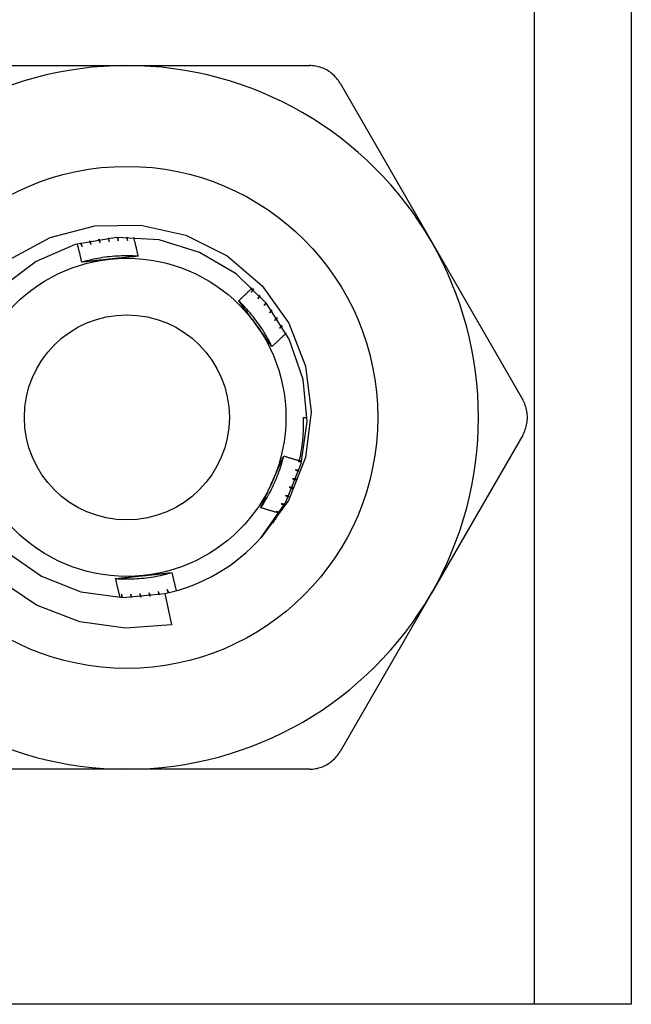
# Model space of a CAD drawing. Header units: inches. Extents: x 3.3 to 95.3, y 5.9 to 50.1.
# Tile 5 of 64: x 5.689 to 6.03, y 21.546 to 22.094. Entities that reach past the tile are written whole.
import ezdxf

# ---------------------------------------------------------------- set-up
doc = ezdxf.new("R2010")
doc.units = ezdxf.units.IN
doc.header["$MEASUREMENT"] = 0
doc.layers.add('Visible Edges(ANSI)', color=7, linetype='Continuous', lineweight=25)
doc.layers.add('Visible Tangent Edges(ANSI)', color=7, linetype='Continuous', lineweight=25)

msp = doc.modelspace()

# ---------------------------------------------------------------- linework, layer by layer
at = {"layer": 'Visible Edges(ANSI)'}
for p, q in [((6.03008, 34.99457), (6.03008, 21.54575)), ((5.64736, 22.06838), (5.74908, 22.06838)), ((5.74908, 22.06838), (5.85079, 22.06838)), ((5.86784, 22.05854), (5.9187, 21.97045)), ((5.9187, 21.97045), (5.96956, 21.88236)), ((5.8475, 21.87252), (5.84947, 21.87252)), ((5.96956, 21.86268), (5.9187, 21.77459)), ((5.77026, 21.77438), (5.77399, 21.75707)), ((5.9187, 21.77459), (5.86784, 21.68649)), ((5.74908, 21.67665), (5.64736, 21.67665)), ((5.85079, 21.67665), (5.74908, 21.67665)), ((5.97623, 21.54575), (5.52193, 21.54575)), ((6.03008, 21.54575), (5.97623, 21.54575))]:
    msp.add_line(p, q, dxfattribs=at)
at = {"layer": 'Visible Edges(ANSI)', "flags": 128}
for points in [[(5.86784, 22.05854), (5.8674, 22.05927), (5.86692, 22.05999), (5.86641, 22.06068), (5.86587, 22.06135), (5.8653, 22.062), (5.8647, 22.06263), (5.86407, 22.06322), (5.86342, 22.06379), (5.86275, 22.06433), (5.86206, 22.06484), (5.86136, 22.06531), (5.86064, 22.06575), (5.8599, 22.06615), (5.85913, 22.06653), (5.85835, 22.06687), (5.85755, 22.06718), (5.85673, 22.06746), (5.8559, 22.0677), (5.85506, 22.06791), (5.85421, 22.06808), (5.85336, 22.06822), (5.8525, 22.06831), (5.85165, 22.06837), (5.85079, 22.06838)], [(5.68371, 21.9605), (5.70634, 21.97265), (5.73121, 21.97915), (5.75686, 21.97961), (5.78192, 21.97395), (5.80488, 21.96248), (5.82439, 21.94582), (5.83929, 21.92491), (5.84863, 21.90103), (5.8518, 21.87558), (5.84857, 21.85012), (5.83908, 21.82627), (5.82389, 21.80558)], [(5.82389, 21.80558), (5.83745, 21.82489), (5.84613, 21.84684), (5.84944, 21.87021), (5.84721, 21.8937), (5.83955, 21.91602), (5.8269, 21.93594), (5.80994, 21.95236), (5.78962, 21.96436), (5.76706, 21.97129), (5.74351, 21.97276), (5.72026, 21.96869), (5.69861, 21.9593), (5.67974, 21.94512)], [(5.73328, 21.97166), (5.73332, 21.97158), (5.73336, 21.97151), (5.73339, 21.97143), (5.73343, 21.97135), (5.73347, 21.97128), (5.7335, 21.9712), (5.73354, 21.97112), (5.73357, 21.97104), (5.73361, 21.97097), (5.73365, 21.97089), (5.73368, 21.97081), (5.73372, 21.97074), (5.73376, 21.97066), (5.73379, 21.97058), (5.73383, 21.9705), (5.73386, 21.97043), (5.7339, 21.97035), (5.73394, 21.97027), (5.73397, 21.97019), (5.73401, 21.97012), (5.73404, 21.97004), (5.73408, 21.96996), (5.73412, 21.96988), (5.73415, 21.96981)], [(5.73415, 21.96981), (5.73414, 21.96989), (5.73412, 21.96997), (5.73411, 21.97005), (5.73409, 21.97013), (5.73408, 21.97021), (5.73406, 21.97029), (5.73405, 21.97037), (5.73403, 21.97045), (5.73402, 21.97053), (5.734, 21.97061), (5.73399, 21.97069), (5.73397, 21.97077), (5.73396, 21.97086), (5.73394, 21.97094), (5.73393, 21.97102), (5.73392, 21.9711), (5.7339, 21.97118), (5.73389, 21.97126), (5.73387, 21.97134), (5.73386, 21.97142), (5.73384, 21.9715), (5.73383, 21.97158), (5.73381, 21.97166), (5.7338, 21.97174)], [(5.73845, 21.97235), (5.73848, 21.97227), (5.73852, 21.97219), (5.73855, 21.97211), (5.73858, 21.97203), (5.73861, 21.97195), (5.73864, 21.97187), (5.73868, 21.9718), (5.73871, 21.97172), (5.73874, 21.97164), (5.73877, 21.97156), (5.73881, 21.97148), (5.73884, 21.9714), (5.73887, 21.97132), (5.7389, 21.97124), (5.73893, 21.97116), (5.73897, 21.97108), (5.739, 21.971), (5.73903, 21.97093), (5.73906, 21.97085), (5.73909, 21.97077), (5.73913, 21.97069), (5.73916, 21.97061), (5.73919, 21.97053), (5.73922, 21.97045)], [(5.73922, 21.97045), (5.73921, 21.97053), (5.7392, 21.97061), (5.73919, 21.97069), (5.73918, 21.97078), (5.73917, 21.97086), (5.73916, 21.97094), (5.73915, 21.97102), (5.73914, 21.9711), (5.73913, 21.97118), (5.73912, 21.97126), (5.7391, 21.97134), (5.73909, 21.97143), (5.73908, 21.97151), (5.73907, 21.97159), (5.73906, 21.97167), (5.73905, 21.97175), (5.73904, 21.97183), (5.73903, 21.97191), (5.73902, 21.972), (5.73901, 21.97208), (5.739, 21.97216), (5.73899, 21.97224), (5.73898, 21.97232), (5.73897, 21.9724)], [(5.74365, 21.97276), (5.74368, 21.97268), (5.7437, 21.9726), (5.74373, 21.97252), (5.74376, 21.97244), (5.74379, 21.97236), (5.74382, 21.97228), (5.74384, 21.9722), (5.74387, 21.97212), (5.7439, 21.97204), (5.74393, 21.97196), (5.74396, 21.97188), (5.74398, 21.9718), (5.74401, 21.97172), (5.74404, 21.97164), (5.74407, 21.97156), (5.7441, 21.97148), (5.74412, 21.97139), (5.74415, 21.97131), (5.74418, 21.97123), (5.74421, 21.97115), (5.74423, 21.97107), (5.74426, 21.97099), (5.74429, 21.97091), (5.74432, 21.97083)], [(5.74432, 21.97083), (5.74431, 21.97091), (5.7443, 21.97099), (5.7443, 21.97108), (5.74429, 21.97116), (5.74429, 21.97124), (5.74428, 21.97132), (5.74427, 21.9714), (5.74427, 21.97148), (5.74426, 21.97157), (5.74425, 21.97165), (5.74425, 21.97173), (5.74424, 21.97181), (5.74423, 21.97189), (5.74423, 21.97197), (5.74422, 21.97206), (5.74422, 21.97214), (5.74421, 21.97222), (5.7442, 21.9723), (5.7442, 21.97238), (5.74419, 21.97246), (5.74419, 21.97255), (5.74418, 21.97263), (5.74417, 21.97271), (5.74417, 21.97279)], [(5.74886, 21.97291), (5.74888, 21.97283), (5.74891, 21.97275), (5.74893, 21.97267), (5.74895, 21.97258), (5.74898, 21.9725), (5.749, 21.97242), (5.74902, 21.97234), (5.74905, 21.97226), (5.74907, 21.97217), (5.7491, 21.97209), (5.74912, 21.97201), (5.74914, 21.97193), (5.74917, 21.97185), (5.74919, 21.97176), (5.74921, 21.97168), (5.74924, 21.9716), (5.74926, 21.97152), (5.74929, 21.97144), (5.74931, 21.97135), (5.74933, 21.97127), (5.74936, 21.97119), (5.74938, 21.97111), (5.7494, 21.97103), (5.74943, 21.97094)], [(5.74943, 21.97094), (5.74942, 21.97103), (5.74942, 21.97111), (5.74942, 21.97119), (5.74942, 21.97127), (5.74942, 21.97135), (5.74941, 21.97144), (5.74941, 21.97152), (5.74941, 21.9716), (5.74941, 21.97168), (5.74941, 21.97176), (5.7494, 21.97185), (5.7494, 21.97193), (5.7494, 21.97201), (5.7494, 21.97209), (5.7494, 21.97217), (5.74939, 21.97226), (5.74939, 21.97234), (5.74939, 21.97242), (5.74939, 21.9725), (5.74939, 21.97258), (5.74938, 21.97267), (5.74938, 21.97275), (5.74938, 21.97283), (5.74938, 21.97291)], [(5.7528, 21.97284), (5.75291, 21.9724), (5.75302, 21.97196), (5.75313, 21.97153), (5.75324, 21.97109), (5.75335, 21.97065), (5.75345, 21.97021), (5.75356, 21.96977), (5.75367, 21.96933), (5.75377, 21.96889), (5.75388, 21.96845), (5.75399, 21.96801), (5.75409, 21.96757), (5.7542, 21.96713), (5.7543, 21.96669), (5.7544, 21.96625), (5.75451, 21.9658), (5.75461, 21.96536), (5.75471, 21.96492), (5.75481, 21.96448), (5.75491, 21.96404), (5.75501, 21.9636), (5.75511, 21.96316), (5.75521, 21.96272), (5.75531, 21.96227)], [(5.72399, 21.95892), (5.7239, 21.95935), (5.7238, 21.95977), (5.7237, 21.96019), (5.7236, 21.96062), (5.7235, 21.96104), (5.7234, 21.96146), (5.7233, 21.96189), (5.7232, 21.96231), (5.7231, 21.96273), (5.723, 21.96316), (5.7229, 21.96358), (5.7228, 21.964), (5.72269, 21.96442), (5.72259, 21.96484), (5.72249, 21.96527), (5.72238, 21.96569), (5.72228, 21.96611), (5.72217, 21.96653), (5.72207, 21.96695), (5.72196, 21.96737), (5.72185, 21.9678), (5.72175, 21.96822), (5.72164, 21.96864), (5.72153, 21.96906)], [(5.72309, 21.96949), (5.72314, 21.96942), (5.72318, 21.96934), (5.72322, 21.96927), (5.72327, 21.9692), (5.72331, 21.96913), (5.72336, 21.96905), (5.7234, 21.96898), (5.72344, 21.96891), (5.72349, 21.96883), (5.72353, 21.96876), (5.72358, 21.96869), (5.72362, 21.96861), (5.72366, 21.96854), (5.72371, 21.96847), (5.72375, 21.96839), (5.7238, 21.96832), (5.72384, 21.96825), (5.72388, 21.96818), (5.72393, 21.9681), (5.72397, 21.96803), (5.72401, 21.96796), (5.72406, 21.96788), (5.7241, 21.96781), (5.72415, 21.96774)], [(5.72415, 21.96774), (5.72412, 21.96781), (5.7241, 21.96789), (5.72408, 21.96797), (5.72405, 21.96805), (5.72403, 21.96813), (5.72401, 21.96821), (5.72398, 21.96829), (5.72396, 21.96837), (5.72394, 21.96844), (5.72392, 21.96852), (5.72389, 21.9686), (5.72387, 21.96868), (5.72385, 21.96876), (5.72382, 21.96884), (5.7238, 21.96892), (5.72378, 21.96899), (5.72375, 21.96907), (5.72373, 21.96915), (5.72371, 21.96923), (5.72369, 21.96931), (5.72366, 21.96939), (5.72364, 21.96947), (5.72362, 21.96955), (5.72359, 21.96962)], [(5.72816, 21.97071), (5.7282, 21.97063), (5.72824, 21.97056), (5.72828, 21.97048), (5.72832, 21.97041), (5.72836, 21.97033), (5.7284, 21.97026), (5.72844, 21.97018), (5.72848, 21.97011), (5.72852, 21.97003), (5.72856, 21.96996), (5.7286, 21.96988), (5.72864, 21.96981), (5.72868, 21.96973), (5.72872, 21.96966), (5.72876, 21.96958), (5.7288, 21.9695), (5.72884, 21.96943), (5.72888, 21.96935), (5.72892, 21.96928), (5.72896, 21.9692), (5.729, 21.96913), (5.72904, 21.96905), (5.72908, 21.96898), (5.72912, 21.9689)], [(5.72912, 21.9689), (5.7291, 21.96898), (5.72908, 21.96906), (5.72906, 21.96914), (5.72905, 21.96922), (5.72903, 21.9693), (5.72901, 21.96938), (5.72899, 21.96946), (5.72897, 21.96954), (5.72895, 21.96962), (5.72893, 21.9697), (5.72891, 21.96978), (5.72889, 21.96986), (5.72888, 21.96994), (5.72886, 21.97002), (5.72884, 21.9701), (5.72882, 21.97018), (5.7288, 21.97026), (5.72878, 21.97034), (5.72876, 21.97042), (5.72874, 21.9705), (5.72873, 21.97058), (5.72871, 21.97066), (5.72869, 21.97074), (5.72867, 21.97082)], [(5.75531, 21.96227), (5.75399, 21.96235), (5.75268, 21.96241), (5.75136, 21.96245), (5.75004, 21.96247), (5.74872, 21.96248), (5.7474, 21.96246), (5.74608, 21.96243), (5.74476, 21.96237), (5.74345, 21.9623), (5.74213, 21.96221), (5.74082, 21.9621), (5.7395, 21.96197), (5.73819, 21.96182), (5.73688, 21.96165), (5.73558, 21.96146), (5.73428, 21.96125), (5.73298, 21.96103), (5.73168, 21.96079), (5.73039, 21.96052), (5.7291, 21.96024), (5.72782, 21.95994), (5.72654, 21.95962), (5.72526, 21.95928), (5.72399, 21.95892)], [(5.73982, 21.96062), (5.73915, 21.96055), (5.73849, 21.96048), (5.73782, 21.96041), (5.73716, 21.96034), (5.7365, 21.96027), (5.73584, 21.9602), (5.73517, 21.96013), (5.73451, 21.96006), (5.73385, 21.95999), (5.73319, 21.95992), (5.73253, 21.95985), (5.73187, 21.95978), (5.73122, 21.95971), (5.73056, 21.95964), (5.7299, 21.95957), (5.72924, 21.9595), (5.72859, 21.95942), (5.72793, 21.95935), (5.72727, 21.95928), (5.72662, 21.95921), (5.72596, 21.95914), (5.7253, 21.95907), (5.72465, 21.959), (5.72399, 21.95892)], [(5.75531, 21.96227), (5.75467, 21.9622), (5.75403, 21.96213), (5.75339, 21.96206), (5.75274, 21.96199), (5.7521, 21.96192), (5.75146, 21.96185), (5.75082, 21.96178), (5.75017, 21.96171), (5.74953, 21.96164), (5.74888, 21.96157), (5.74824, 21.96151), (5.7476, 21.96144), (5.74695, 21.96137), (5.7463, 21.9613), (5.74566, 21.96123), (5.74501, 21.96116), (5.74436, 21.96109), (5.74372, 21.96103), (5.74307, 21.96096), (5.74242, 21.96089), (5.74177, 21.96082), (5.74112, 21.96075), (5.74047, 21.96068), (5.73982, 21.96062)], [(5.81136, 21.93744), (5.81168, 21.93774), (5.812, 21.93803), (5.81232, 21.93833), (5.81264, 21.93863), (5.81295, 21.93892), (5.81327, 21.93922), (5.81359, 21.93952), (5.8139, 21.93982), (5.81422, 21.94012), (5.81453, 21.94042), (5.81485, 21.94072), (5.81516, 21.94102), (5.81548, 21.94132), (5.81579, 21.94162), (5.8161, 21.94192), (5.81642, 21.94222), (5.81673, 21.94252), (5.81704, 21.94282), (5.81735, 21.94313), (5.81767, 21.94343), (5.81798, 21.94373), (5.81829, 21.94404), (5.8186, 21.94434), (5.81891, 21.94464)], [(5.81945, 21.94412), (5.81941, 21.94404), (5.81937, 21.94397), (5.81933, 21.94389), (5.81928, 21.94382), (5.81924, 21.94374), (5.8192, 21.94367), (5.81916, 21.94359), (5.81912, 21.94352), (5.81908, 21.94344), (5.81904, 21.94337), (5.819, 21.94329), (5.81896, 21.94322), (5.81892, 21.94314), (5.81888, 21.94307), (5.81884, 21.94299), (5.8188, 21.94292), (5.81876, 21.94284), (5.81872, 21.94277), (5.81867, 21.94269), (5.81863, 21.94262), (5.81859, 21.94254), (5.81855, 21.94247), (5.81851, 21.94239), (5.81847, 21.94232)], [(5.81847, 21.94232), (5.81853, 21.94238), (5.81858, 21.94244), (5.81864, 21.9425), (5.81869, 21.94256), (5.81875, 21.94262), (5.81881, 21.94268), (5.81886, 21.94274), (5.81892, 21.9428), (5.81897, 21.94286), (5.81903, 21.94292), (5.81909, 21.94298), (5.81914, 21.94304), (5.8192, 21.9431), (5.81926, 21.94316), (5.81931, 21.94322), (5.81937, 21.94328), (5.81942, 21.94334), (5.81948, 21.9434), (5.81954, 21.94345), (5.81959, 21.94351), (5.81965, 21.94357), (5.8197, 21.94363), (5.81976, 21.94369), (5.81982, 21.94375)], [(5.82307, 21.94037), (5.82302, 21.9403), (5.82298, 21.94022), (5.82294, 21.94015), (5.82289, 21.94008), (5.82285, 21.94001), (5.8228, 21.93993), (5.82276, 21.93986), (5.82271, 21.93979), (5.82267, 21.93971), (5.82262, 21.93964), (5.82258, 21.93957), (5.82254, 21.9395), (5.82249, 21.93942), (5.82245, 21.93935), (5.8224, 21.93928), (5.82236, 21.9392), (5.82231, 21.93913), (5.82227, 21.93906), (5.82222, 21.93899), (5.82218, 21.93891), (5.82213, 21.93884), (5.82209, 21.93877), (5.82204, 21.9387), (5.822, 21.93862)], [(5.822, 21.93862), (5.82206, 21.93868), (5.82212, 21.93874), (5.82218, 21.93879), (5.82224, 21.93885), (5.82229, 21.93891), (5.82235, 21.93896), (5.82241, 21.93902), (5.82247, 21.93908), (5.82253, 21.93913), (5.82259, 21.93919), (5.82265, 21.93925), (5.82271, 21.93931), (5.82277, 21.93936), (5.82283, 21.93942), (5.82289, 21.93948), (5.82295, 21.93953), (5.823, 21.93959), (5.82306, 21.93965), (5.82312, 21.9397), (5.82318, 21.93976), (5.82324, 21.93982), (5.8233, 21.93987), (5.82336, 21.93993), (5.82342, 21.93999)], [(5.82992, 21.91199), (5.82933, 21.91317), (5.82872, 21.91434), (5.8281, 21.91551), (5.82746, 21.91666), (5.8268, 21.91781), (5.82613, 21.91894), (5.82544, 21.92006), (5.82474, 21.92118), (5.82401, 21.92228), (5.82328, 21.92338), (5.82252, 21.92446), (5.82175, 21.92553), (5.82097, 21.92659), (5.82017, 21.92764), (5.81935, 21.92868), (5.81852, 21.9297), (5.81768, 21.93072), (5.81682, 21.93172), (5.81595, 21.9327), (5.81506, 21.93368), (5.81415, 21.93464), (5.81324, 21.93559), (5.81231, 21.93652), (5.81136, 21.93744)], [(5.82074, 21.92459), (5.82035, 21.92513), (5.81995, 21.92567), (5.81956, 21.92621), (5.81917, 21.92675), (5.81878, 21.92728), (5.81839, 21.92782), (5.818, 21.92836), (5.81761, 21.9289), (5.81721, 21.92944), (5.81682, 21.92997), (5.81643, 21.93051), (5.81604, 21.93104), (5.81565, 21.93158), (5.81526, 21.93211), (5.81487, 21.93265), (5.81448, 21.93318), (5.81409, 21.93372), (5.8137, 21.93425), (5.81331, 21.93478), (5.81292, 21.93531), (5.81253, 21.93585), (5.81214, 21.93638), (5.81175, 21.93691), (5.81136, 21.93744)], [(5.82649, 21.93644), (5.82644, 21.93637), (5.82639, 21.9363), (5.82635, 21.93623), (5.8263, 21.93616), (5.82625, 21.93609), (5.8262, 21.93602), (5.82615, 21.93594), (5.82611, 21.93587), (5.82606, 21.9358), (5.82601, 21.93573), (5.82596, 21.93566), (5.82591, 21.93559), (5.82586, 21.93552), (5.82582, 21.93545), (5.82577, 21.93538), (5.82572, 21.93531), (5.82567, 21.93524), (5.82562, 21.93517), (5.82557, 21.9351), (5.82553, 21.93503), (5.82548, 21.93496), (5.82543, 21.93489), (5.82538, 21.93482), (5.82533, 21.93475)], [(5.82533, 21.93475), (5.82539, 21.9348), (5.82546, 21.93486), (5.82552, 21.93491), (5.82558, 21.93496), (5.82564, 21.93502), (5.8257, 21.93507), (5.82577, 21.93513), (5.82583, 21.93518), (5.82589, 21.93523), (5.82595, 21.93529), (5.82601, 21.93534), (5.82608, 21.93539), (5.82614, 21.93545), (5.8262, 21.9355), (5.82626, 21.93555), (5.82632, 21.93561), (5.82639, 21.93566), (5.82645, 21.93571), (5.82651, 21.93577), (5.82657, 21.93582), (5.82663, 21.93588), (5.8267, 21.93593), (5.82676, 21.93598), (5.82682, 21.93604)], [(5.8297, 21.93233), (5.82965, 21.93227), (5.8296, 21.9322), (5.82955, 21.93213), (5.8295, 21.93206), (5.82945, 21.93199), (5.82939, 21.93193), (5.82934, 21.93186), (5.82929, 21.93179), (5.82924, 21.93172), (5.82919, 21.93166), (5.82913, 21.93159), (5.82908, 21.93152), (5.82903, 21.93145), (5.82898, 21.93138), (5.82893, 21.93132), (5.82888, 21.93125), (5.82882, 21.93118), (5.82877, 21.93111), (5.82872, 21.93105), (5.82867, 21.93098), (5.82862, 21.93091), (5.82856, 21.93084), (5.82851, 21.93077), (5.82846, 21.93071)], [(5.82846, 21.93071), (5.82852, 21.93076), (5.82859, 21.93081), (5.82865, 21.93086), (5.82872, 21.93091), (5.82878, 21.93096), (5.82885, 21.93101), (5.82891, 21.93106), (5.82898, 21.93111), (5.82904, 21.93116), (5.82911, 21.93121), (5.82917, 21.93126), (5.82924, 21.93131), (5.8293, 21.93136), (5.82937, 21.93141), (5.82943, 21.93146), (5.82949, 21.93151), (5.82956, 21.93156), (5.82962, 21.93161), (5.82969, 21.93166), (5.82975, 21.93171), (5.82982, 21.93176), (5.82988, 21.93181), (5.82995, 21.93186), (5.83001, 21.93191)], [(5.8327, 21.92807), (5.83264, 21.928), (5.83259, 21.92794), (5.83253, 21.92787), (5.83248, 21.92781), (5.83242, 21.92774), (5.83237, 21.92768), (5.83231, 21.92761), (5.83226, 21.92755), (5.8322, 21.92748), (5.83215, 21.92742), (5.83209, 21.92735), (5.83204, 21.92729), (5.83198, 21.92722), (5.83193, 21.92716), (5.83187, 21.92709), (5.83182, 21.92703), (5.83176, 21.92696), (5.83171, 21.9269), (5.83165, 21.92683), (5.83159, 21.92677), (5.83154, 21.9267), (5.83148, 21.92664), (5.83143, 21.92657), (5.83137, 21.92651)], [(5.82992, 21.91199), (5.82954, 21.91251), (5.82916, 21.91304), (5.82878, 21.91356), (5.8284, 21.91408), (5.82801, 21.9146), (5.82763, 21.91512), (5.82725, 21.91564), (5.82687, 21.91617), (5.82649, 21.91669), (5.82611, 21.91721), (5.82572, 21.91773), (5.82534, 21.91826), (5.82496, 21.91878), (5.82458, 21.91931), (5.82419, 21.91983), (5.82381, 21.92036), (5.82343, 21.92089), (5.82305, 21.92141), (5.82266, 21.92194), (5.82228, 21.92247), (5.82189, 21.923), (5.82151, 21.92353), (5.82113, 21.92406), (5.82074, 21.92459)], [(5.83137, 21.92651), (5.83144, 21.92656), (5.83151, 21.9266), (5.83157, 21.92665), (5.83164, 21.9267), (5.83171, 21.92674), (5.83178, 21.92679), (5.83184, 21.92684), (5.83191, 21.92688), (5.83198, 21.92693), (5.83204, 21.92698), (5.83211, 21.92703), (5.83218, 21.92707), (5.83225, 21.92712), (5.83231, 21.92717), (5.83238, 21.92721), (5.83245, 21.92726), (5.83252, 21.92731), (5.83258, 21.92735), (5.83265, 21.9274), (5.83272, 21.92745), (5.83278, 21.92749), (5.83285, 21.92754), (5.83292, 21.92759), (5.83299, 21.92763)], [(5.83547, 21.92365), (5.83541, 21.92359), (5.83535, 21.92353), (5.8353, 21.92347), (5.83524, 21.9234), (5.83518, 21.92334), (5.83512, 21.92328), (5.83506, 21.92322), (5.835, 21.92316), (5.83494, 21.92309), (5.83489, 21.92303), (5.83483, 21.92297), (5.83477, 21.92291), (5.83471, 21.92285), (5.83465, 21.92278), (5.83459, 21.92272), (5.83453, 21.92266), (5.83448, 21.9226), (5.83442, 21.92254), (5.83436, 21.92247), (5.8343, 21.92241), (5.83424, 21.92235), (5.83418, 21.92229), (5.83412, 21.92223), (5.83406, 21.92216)], [(5.83406, 21.92216), (5.83413, 21.92221), (5.8342, 21.92225), (5.83427, 21.92229), (5.83434, 21.92234), (5.83441, 21.92238), (5.83448, 21.92242), (5.83455, 21.92247), (5.83462, 21.92251), (5.83469, 21.92256), (5.83476, 21.9226), (5.83483, 21.92264), (5.8349, 21.92269), (5.83497, 21.92273), (5.83504, 21.92277), (5.83511, 21.92281), (5.83518, 21.92286), (5.83525, 21.9229), (5.83532, 21.92294), (5.83539, 21.92299), (5.83546, 21.92303), (5.83553, 21.92307), (5.8356, 21.92312), (5.83566, 21.92316), (5.83573, 21.9232)], [(5.83782, 21.91946), (5.8375, 21.91914), (5.83717, 21.91883), (5.83684, 21.91851), (5.83652, 21.9182), (5.83619, 21.91788), (5.83587, 21.91757), (5.83554, 21.91726), (5.83521, 21.91695), (5.83488, 21.91663), (5.83456, 21.91632), (5.83423, 21.91601), (5.8339, 21.9157), (5.83357, 21.91539), (5.83324, 21.91508), (5.83291, 21.91477), (5.83258, 21.91446), (5.83225, 21.91415), (5.83192, 21.91384), (5.83159, 21.91353), (5.83125, 21.91322), (5.83092, 21.91292), (5.83059, 21.91261), (5.83026, 21.9123), (5.82992, 21.91199)], [(5.96956, 21.86268), (5.96997, 21.86342), (5.97035, 21.86419), (5.9707, 21.86498), (5.97101, 21.86579), (5.97128, 21.86661), (5.97152, 21.86744), (5.97173, 21.86828), (5.9719, 21.86913), (5.97203, 21.86998), (5.97212, 21.87083), (5.97218, 21.87168), (5.9722, 21.87252), (5.97218, 21.87336), (5.97212, 21.87421), (5.97203, 21.87506), (5.9719, 21.87591), (5.97173, 21.87676), (5.97152, 21.8776), (5.97128, 21.87843), (5.97101, 21.87925), (5.9707, 21.88005), (5.97035, 21.88084), (5.96997, 21.88161), (5.96956, 21.88236)], [(5.8453, 21.84843), (5.84551, 21.84941), (5.84571, 21.85041), (5.8459, 21.8514), (5.84608, 21.8524), (5.84625, 21.85339), (5.84641, 21.85439), (5.84655, 21.85539), (5.84669, 21.85639), (5.84682, 21.85739), (5.84694, 21.8584), (5.84704, 21.8594), (5.84714, 21.86041), (5.84723, 21.86141), (5.84731, 21.86242), (5.84737, 21.86343), (5.84743, 21.86444), (5.84747, 21.86544), (5.84751, 21.86645), (5.84753, 21.86746), (5.84755, 21.86847), (5.84755, 21.86949), (5.84755, 21.8705), (5.84753, 21.87151), (5.8475, 21.87252)], [(5.82368, 21.82224), (5.82441, 21.82334), (5.82512, 21.82445), (5.82582, 21.82557), (5.8265, 21.82671), (5.82716, 21.82785), (5.82781, 21.829), (5.82843, 21.83016), (5.82905, 21.83132), (5.82964, 21.8325), (5.83022, 21.83369), (5.83078, 21.83488), (5.83133, 21.83608), (5.83185, 21.83729), (5.83236, 21.83851), (5.83285, 21.83973), (5.83332, 21.84097), (5.83378, 21.8422), (5.83421, 21.84345), (5.83463, 21.8447), (5.83503, 21.84596), (5.83541, 21.84722), (5.83578, 21.84849), (5.83612, 21.84976), (5.83644, 21.85104)], [(5.83, 21.83649), (5.83027, 21.8371), (5.83054, 21.83771), (5.83081, 21.83832), (5.83109, 21.83893), (5.83136, 21.83954), (5.83163, 21.84014), (5.8319, 21.84075), (5.83217, 21.84136), (5.83244, 21.84197), (5.83271, 21.84257), (5.83298, 21.84318), (5.83324, 21.84378), (5.83351, 21.84439), (5.83378, 21.845), (5.83405, 21.8456), (5.83432, 21.84621), (5.83458, 21.84681), (5.83485, 21.84741), (5.83512, 21.84802), (5.83538, 21.84862), (5.83565, 21.84923), (5.83591, 21.84983), (5.83618, 21.85043), (5.83644, 21.85104)], [(5.83644, 21.85104), (5.83681, 21.85092), (5.83718, 21.85081), (5.83755, 21.8507), (5.83792, 21.85059), (5.83828, 21.85047), (5.83865, 21.85036), (5.83902, 21.85025), (5.83939, 21.85014), (5.83976, 21.85003), (5.84013, 21.84992), (5.8405, 21.84981), (5.84087, 21.8497), (5.84123, 21.84959), (5.8416, 21.84949), (5.84197, 21.84938), (5.84234, 21.84927), (5.84271, 21.84916), (5.84308, 21.84906), (5.84345, 21.84895), (5.84382, 21.84885), (5.84419, 21.84874), (5.84456, 21.84863), (5.84493, 21.84853), (5.8453, 21.84843)], [(5.84648, 21.84822), (5.8464, 21.84821), (5.84631, 21.84821), (5.84623, 21.84821), (5.84614, 21.8482), (5.84606, 21.8482), (5.84597, 21.8482), (5.84589, 21.84819), (5.8458, 21.84819), (5.84572, 21.84819), (5.84563, 21.84819), (5.84555, 21.84818), (5.84546, 21.84818), (5.84537, 21.84818), (5.84529, 21.84817), (5.8452, 21.84817), (5.84512, 21.84817), (5.84503, 21.84816), (5.84495, 21.84816), (5.84486, 21.84816), (5.84478, 21.84816), (5.84469, 21.84815), (5.84461, 21.84815), (5.84452, 21.84815), (5.84444, 21.84814)], [(5.84444, 21.84814), (5.84452, 21.84813), (5.8446, 21.84811), (5.84468, 21.84809), (5.84476, 21.84807), (5.84484, 21.84806), (5.84492, 21.84804), (5.845, 21.84802), (5.84508, 21.848), (5.84516, 21.84798), (5.84524, 21.84797), (5.84532, 21.84795), (5.8454, 21.84793), (5.84548, 21.84791), (5.84556, 21.84789), (5.84564, 21.84788), (5.84572, 21.84786), (5.8458, 21.84784), (5.84588, 21.84782), (5.84596, 21.8478), (5.84604, 21.84778), (5.84612, 21.84777), (5.8462, 21.84775), (5.84628, 21.84773), (5.84636, 21.84771)], [(5.84534, 21.84862), (5.84539, 21.84861), (5.84544, 21.8486), (5.84549, 21.84858), (5.84554, 21.84857), (5.84558, 21.84856), (5.84563, 21.84854), (5.84568, 21.84853), (5.84573, 21.84851), (5.84578, 21.8485), (5.84583, 21.84849), (5.84588, 21.84847), (5.84592, 21.84846), (5.84597, 21.84845), (5.84602, 21.84843), (5.84607, 21.84842), (5.84612, 21.84841), (5.84617, 21.84839), (5.84621, 21.84838), (5.84626, 21.84837), (5.84631, 21.84835), (5.84636, 21.84834), (5.84641, 21.84833), (5.84646, 21.84831), (5.8465, 21.8483)], [(5.84304, 21.84323), (5.84312, 21.84321), (5.8432, 21.84318), (5.84328, 21.84316), (5.84336, 21.84314), (5.84344, 21.84312), (5.84352, 21.8431), (5.8436, 21.84307), (5.84367, 21.84305), (5.84375, 21.84303), (5.84383, 21.84301), (5.84391, 21.84299), (5.84399, 21.84296), (5.84407, 21.84294), (5.84415, 21.84292), (5.84423, 21.8429), (5.84431, 21.84287), (5.84439, 21.84285), (5.84446, 21.84283), (5.84454, 21.84281), (5.84462, 21.84279), (5.8447, 21.84276), (5.84478, 21.84274), (5.84486, 21.84272), (5.84494, 21.8427)], [(5.84509, 21.84319), (5.84501, 21.8432), (5.84492, 21.8432), (5.84483, 21.8432), (5.84475, 21.8432), (5.84466, 21.8432), (5.84458, 21.8432), (5.84449, 21.8432), (5.84441, 21.8432), (5.84432, 21.84321), (5.84424, 21.84321), (5.84415, 21.84321), (5.84407, 21.84321), (5.84398, 21.84321), (5.8439, 21.84321), (5.84381, 21.84321), (5.84373, 21.84322), (5.84364, 21.84322), (5.84356, 21.84322), (5.84347, 21.84322), (5.84338, 21.84322), (5.8433, 21.84322), (5.84321, 21.84322), (5.84313, 21.84323), (5.84304, 21.84323)], [(5.82369, 21.82224), (5.82395, 21.82283), (5.82421, 21.82342), (5.82447, 21.82401), (5.82473, 21.8246), (5.82499, 21.8252), (5.82525, 21.82579), (5.82551, 21.82638), (5.82577, 21.82697), (5.82603, 21.82756), (5.8263, 21.82815), (5.82656, 21.82875), (5.82682, 21.82934), (5.82708, 21.82993), (5.82735, 21.83053), (5.82761, 21.83112), (5.82788, 21.83172), (5.82814, 21.83231), (5.8284, 21.83291), (5.82867, 21.8335), (5.82893, 21.8341), (5.8292, 21.83469), (5.82947, 21.83529), (5.82973, 21.83589), (5.83, 21.83649)], [(5.8414, 21.83839), (5.84147, 21.83836), (5.84155, 21.83834), (5.84163, 21.83831), (5.84171, 21.83829), (5.84178, 21.83826), (5.84186, 21.83823), (5.84194, 21.83821), (5.84202, 21.83818), (5.8421, 21.83816), (5.84217, 21.83813), (5.84225, 21.8381), (5.84233, 21.83808), (5.84241, 21.83805), (5.84248, 21.83802), (5.84256, 21.838), (5.84264, 21.83797), (5.84272, 21.83795), (5.84279, 21.83792), (5.84287, 21.83789), (5.84295, 21.83787), (5.84303, 21.83784), (5.8431, 21.83781), (5.84318, 21.83779), (5.84326, 21.83776)], [(5.84344, 21.83825), (5.84335, 21.83826), (5.84327, 21.83826), (5.84318, 21.83827), (5.8431, 21.83827), (5.84301, 21.83828), (5.84293, 21.83828), (5.84284, 21.83829), (5.84276, 21.8383), (5.84267, 21.8383), (5.84259, 21.83831), (5.8425, 21.83831), (5.84242, 21.83832), (5.84233, 21.83832), (5.84225, 21.83833), (5.84216, 21.83834), (5.84208, 21.83834), (5.84199, 21.83835), (5.84191, 21.83835), (5.84182, 21.83836), (5.84174, 21.83837), (5.84165, 21.83837), (5.84157, 21.83838), (5.84148, 21.83838), (5.8414, 21.83839)], [(5.83736, 21.829), (5.83744, 21.82897), (5.83751, 21.82894), (5.83758, 21.8289), (5.83766, 21.82887), (5.83773, 21.82883), (5.83781, 21.8288), (5.83788, 21.82877), (5.83796, 21.82873), (5.83803, 21.8287), (5.83811, 21.82866), (5.83818, 21.82863), (5.83826, 21.82859), (5.83833, 21.82856), (5.8384, 21.82853), (5.83848, 21.82849), (5.83855, 21.82846), (5.83863, 21.82842), (5.8387, 21.82839), (5.83878, 21.82836), (5.83885, 21.82832), (5.83893, 21.82829), (5.839, 21.82825), (5.83907, 21.82822), (5.83915, 21.82818)], [(5.83938, 21.82865), (5.83929, 21.82867), (5.83921, 21.82868), (5.83913, 21.8287), (5.83904, 21.82871), (5.83896, 21.82872), (5.83887, 21.82874), (5.83879, 21.82875), (5.83871, 21.82877), (5.83862, 21.82878), (5.83854, 21.8288), (5.83845, 21.82881), (5.83837, 21.82883), (5.83829, 21.82884), (5.8382, 21.82886), (5.83812, 21.82887), (5.83803, 21.82889), (5.83795, 21.8289), (5.83787, 21.82891), (5.83778, 21.82893), (5.8377, 21.82894), (5.83761, 21.82896), (5.83753, 21.82897), (5.83744, 21.82899), (5.83736, 21.829)], [(5.8395, 21.83364), (5.83958, 21.83361), (5.83965, 21.83358), (5.83973, 21.83355), (5.83981, 21.83352), (5.83988, 21.83349), (5.83996, 21.83346), (5.84003, 21.83343), (5.84011, 21.8334), (5.84019, 21.83337), (5.84026, 21.83334), (5.84034, 21.83331), (5.84042, 21.83328), (5.84049, 21.83325), (5.84057, 21.83322), (5.84064, 21.83319), (5.84072, 21.83316), (5.8408, 21.83313), (5.84087, 21.8331), (5.84095, 21.83307), (5.84102, 21.83304), (5.8411, 21.83301), (5.84118, 21.83298), (5.84125, 21.83295), (5.84133, 21.83292)], [(5.84153, 21.8334), (5.84145, 21.83341), (5.84136, 21.83342), (5.84128, 21.83343), (5.84119, 21.83344), (5.84111, 21.83345), (5.84103, 21.83346), (5.84094, 21.83347), (5.84086, 21.83348), (5.84077, 21.83349), (5.84069, 21.8335), (5.8406, 21.83351), (5.84052, 21.83352), (5.84043, 21.83353), (5.84035, 21.83354), (5.84026, 21.83355), (5.84018, 21.83356), (5.84009, 21.83357), (5.84001, 21.83358), (5.83992, 21.83359), (5.83984, 21.8336), (5.83975, 21.83361), (5.83967, 21.83362), (5.83959, 21.83363), (5.8395, 21.83364)], [(5.83498, 21.82448), (5.83506, 21.82444), (5.83513, 21.8244), (5.8352, 21.82437), (5.83527, 21.82433), (5.83535, 21.82429), (5.83542, 21.82425), (5.83549, 21.82421), (5.83557, 21.82418), (5.83564, 21.82414), (5.83571, 21.8241), (5.83578, 21.82406), (5.83586, 21.82403), (5.83593, 21.82399), (5.836, 21.82395), (5.83607, 21.82391), (5.83615, 21.82387), (5.83622, 21.82384), (5.83629, 21.8238), (5.83636, 21.82376), (5.83644, 21.82372), (5.83651, 21.82368), (5.83658, 21.82364), (5.83665, 21.82361), (5.83673, 21.82357)], [(5.83698, 21.82402), (5.8369, 21.82404), (5.83681, 21.82406), (5.83673, 21.82408), (5.83665, 21.8241), (5.83656, 21.82412), (5.83648, 21.82414), (5.8364, 21.82416), (5.83631, 21.82417), (5.83623, 21.82419), (5.83615, 21.82421), (5.83606, 21.82423), (5.83598, 21.82425), (5.8359, 21.82427), (5.83581, 21.82429), (5.83573, 21.82431), (5.83565, 21.82433), (5.83557, 21.82435), (5.83548, 21.82436), (5.8354, 21.82438), (5.83532, 21.8244), (5.83523, 21.82442), (5.83515, 21.82444), (5.83507, 21.82446), (5.83498, 21.82448)], [(5.83389, 21.81919), (5.83346, 21.81931), (5.83304, 21.81943), (5.83261, 21.81956), (5.83218, 21.81968), (5.83176, 21.8198), (5.83133, 21.81993), (5.83091, 21.82005), (5.83048, 21.82018), (5.83005, 21.8203), (5.82963, 21.82043), (5.8292, 21.82055), (5.82878, 21.82068), (5.82835, 21.82081), (5.82793, 21.82094), (5.8275, 21.82106), (5.82708, 21.82119), (5.82665, 21.82132), (5.82623, 21.82145), (5.82581, 21.82158), (5.82538, 21.82171), (5.82496, 21.82184), (5.82453, 21.82197), (5.82411, 21.82211), (5.82369, 21.82224)], [(5.83033, 21.81356), (5.83049, 21.81379), (5.83064, 21.81402), (5.8308, 21.81425), (5.83095, 21.81448), (5.8311, 21.81471), (5.83126, 21.81494), (5.83141, 21.81518), (5.83156, 21.81541), (5.83171, 21.81564), (5.83186, 21.81588), (5.83201, 21.81611), (5.83216, 21.81635), (5.83231, 21.81658), (5.83245, 21.81682), (5.8326, 21.81705), (5.83274, 21.81729), (5.83289, 21.81752), (5.83303, 21.81776), (5.83318, 21.818), (5.83332, 21.81824), (5.83347, 21.81847), (5.83361, 21.81871), (5.83375, 21.81895), (5.83389, 21.81919)], [(5.83237, 21.82009), (5.83244, 21.82005), (5.8325, 21.82001), (5.83256, 21.81997), (5.83263, 21.81994), (5.83269, 21.8199), (5.83275, 21.81986), (5.83282, 21.81983), (5.83288, 21.81979), (5.83294, 21.81975), (5.83301, 21.81971), (5.83307, 21.81968), (5.83313, 21.81964), (5.8332, 21.8196), (5.83326, 21.81956), (5.83332, 21.81953), (5.83338, 21.81949), (5.83345, 21.81945), (5.83351, 21.81942), (5.83357, 21.81938), (5.83364, 21.81934), (5.8337, 21.8193), (5.83376, 21.81927), (5.83383, 21.81923), (5.83389, 21.81919)], [(5.83434, 21.81953), (5.83426, 21.81955), (5.83418, 21.81957), (5.8341, 21.8196), (5.83402, 21.81962), (5.83393, 21.81964), (5.83385, 21.81967), (5.83377, 21.81969), (5.83369, 21.81971), (5.83361, 21.81974), (5.83352, 21.81976), (5.83344, 21.81978), (5.83336, 21.8198), (5.83328, 21.81983), (5.83319, 21.81985), (5.83311, 21.81987), (5.83303, 21.8199), (5.83295, 21.81992), (5.83287, 21.81994), (5.83278, 21.81997), (5.8327, 21.81999), (5.83262, 21.82002), (5.83254, 21.82004), (5.83246, 21.82006), (5.83237, 21.82009)], [(5.68213, 21.7977), (5.70145, 21.78414), (5.7234, 21.77546), (5.74676, 21.77215), (5.77026, 21.77438)], [(5.74284, 21.78277), (5.74416, 21.78269), (5.74547, 21.78263), (5.74679, 21.78259), (5.74811, 21.78256), (5.74943, 21.78256), (5.75075, 21.78257), (5.75207, 21.78261), (5.75339, 21.78266), (5.7547, 21.78274), (5.75602, 21.78283), (5.75733, 21.78294), (5.75865, 21.78307), (5.75996, 21.78322), (5.76127, 21.78339), (5.76257, 21.78358), (5.76387, 21.78378), (5.76517, 21.78401), (5.76647, 21.78425), (5.76776, 21.78451), (5.76905, 21.7848), (5.77033, 21.7851), (5.77161, 21.78542), (5.77289, 21.78576), (5.77416, 21.78611)], [(5.75833, 21.78442), (5.759, 21.78449), (5.75966, 21.78456), (5.76033, 21.78463), (5.76099, 21.7847), (5.76165, 21.78477), (5.76231, 21.78484), (5.76298, 21.78491), (5.76364, 21.78498), (5.7643, 21.78505), (5.76496, 21.78512), (5.76562, 21.78519), (5.76628, 21.78526), (5.76693, 21.78533), (5.76759, 21.7854), (5.76825, 21.78547), (5.76891, 21.78554), (5.76957, 21.78561), (5.77022, 21.78568), (5.77088, 21.78575), (5.77153, 21.78583), (5.77219, 21.7859), (5.77285, 21.78597), (5.7735, 21.78604), (5.77416, 21.78611)], [(5.77416, 21.78611), (5.77425, 21.78569), (5.77435, 21.78527), (5.77445, 21.78484), (5.77455, 21.78442), (5.77465, 21.784), (5.77475, 21.78357), (5.77485, 21.78315), (5.77495, 21.78273), (5.77505, 21.7823), (5.77515, 21.78188), (5.77525, 21.78146), (5.77535, 21.78104), (5.77546, 21.78061), (5.77556, 21.78019), (5.77566, 21.77977), (5.77577, 21.77935), (5.77587, 21.77893), (5.77598, 21.7785), (5.77608, 21.77808), (5.77619, 21.77766), (5.7763, 21.77724), (5.7764, 21.77682), (5.77651, 21.7764), (5.77662, 21.77598)], [(5.77399, 21.75707), (5.74833, 21.7551), (5.72285, 21.75877), (5.69882, 21.76792), (5.67737, 21.78217)], [(5.74284, 21.78276), (5.74348, 21.78283), (5.74412, 21.7829), (5.74476, 21.78297), (5.74541, 21.78305), (5.74605, 21.78311), (5.74669, 21.78318), (5.74733, 21.78325), (5.74798, 21.78332), (5.74862, 21.78339), (5.74927, 21.78346), (5.74991, 21.78353), (5.75055, 21.7836), (5.7512, 21.78367), (5.75185, 21.78374), (5.75249, 21.78381), (5.75314, 21.78387), (5.75379, 21.78394), (5.75443, 21.78401), (5.75508, 21.78408), (5.75573, 21.78415), (5.75638, 21.78422), (5.75703, 21.78428), (5.75768, 21.78435), (5.75833, 21.78442)], [(5.74535, 21.77219), (5.74524, 21.77263), (5.74513, 21.77307), (5.74502, 21.77351), (5.74491, 21.77395), (5.74481, 21.77439), (5.7447, 21.77483), (5.74459, 21.77527), (5.74448, 21.77571), (5.74438, 21.77615), (5.74427, 21.77659), (5.74416, 21.77703), (5.74406, 21.77747), (5.74395, 21.77791), (5.74385, 21.77835), (5.74375, 21.77879), (5.74364, 21.77923), (5.74354, 21.77967), (5.74344, 21.78011), (5.74334, 21.78055), (5.74324, 21.781), (5.74314, 21.78144), (5.74304, 21.78188), (5.74294, 21.78232), (5.74284, 21.78276)], [(5.75638, 21.77436), (5.75639, 21.77428), (5.7564, 21.7742), (5.75641, 21.77412), (5.75642, 21.77404), (5.75643, 21.77396), (5.75643, 21.77387), (5.75644, 21.77379), (5.75645, 21.77371), (5.75646, 21.77363), (5.75647, 21.77355), (5.75648, 21.77347), (5.75649, 21.77338), (5.75649, 21.7733), (5.7565, 21.77322), (5.75651, 21.77314), (5.75652, 21.77306), (5.75653, 21.77298), (5.75654, 21.7729), (5.75654, 21.77281), (5.75655, 21.77273), (5.75656, 21.77265), (5.75657, 21.77257), (5.75658, 21.77249), (5.75658, 21.77241)], [(5.7571, 21.77245), (5.75707, 21.77253), (5.75704, 21.77261), (5.75701, 21.77269), (5.75698, 21.77277), (5.75695, 21.77284), (5.75692, 21.77292), (5.75689, 21.773), (5.75686, 21.77308), (5.75683, 21.77316), (5.7568, 21.77324), (5.75677, 21.77332), (5.75674, 21.7734), (5.75671, 21.77348), (5.75668, 21.77356), (5.75665, 21.77364), (5.75662, 21.77372), (5.75659, 21.7738), (5.75656, 21.77388), (5.75653, 21.77396), (5.7565, 21.77404), (5.75647, 21.77412), (5.75644, 21.7742), (5.75641, 21.77428), (5.75638, 21.77436)], [(5.76147, 21.77487), (5.76148, 21.77479), (5.76149, 21.77471), (5.76151, 21.77463), (5.76152, 21.77455), (5.76153, 21.77447), (5.76154, 21.77439), (5.76156, 21.77431), (5.76157, 21.77423), (5.76158, 21.77415), (5.7616, 21.77406), (5.76161, 21.77398), (5.76162, 21.7739), (5.76163, 21.77382), (5.76165, 21.77374), (5.76166, 21.77366), (5.76167, 21.77358), (5.76168, 21.7735), (5.7617, 21.77342), (5.76171, 21.77334), (5.76172, 21.77325), (5.76173, 21.77317), (5.76175, 21.77309), (5.76176, 21.77301), (5.76177, 21.77293)], [(5.76229, 21.773), (5.76225, 21.77308), (5.76222, 21.77315), (5.76218, 21.77323), (5.76215, 21.77331), (5.76212, 21.77339), (5.76208, 21.77347), (5.76205, 21.77354), (5.76201, 21.77362), (5.76198, 21.7737), (5.76194, 21.77378), (5.76191, 21.77386), (5.76188, 21.77394), (5.76184, 21.77401), (5.76181, 21.77409), (5.76177, 21.77417), (5.76174, 21.77425), (5.76171, 21.77433), (5.76167, 21.7744), (5.76164, 21.77448), (5.7616, 21.77456), (5.76157, 21.77464), (5.76154, 21.77472), (5.7615, 21.7748), (5.76147, 21.77487)], [(5.76652, 21.77565), (5.76654, 21.77557), (5.76655, 21.77549), (5.76657, 21.77541), (5.76659, 21.77533), (5.7666, 21.77525), (5.76662, 21.77517), (5.76664, 21.77509), (5.76665, 21.77501), (5.76667, 21.77493), (5.76669, 21.77485), (5.76671, 21.77477), (5.76672, 21.77469), (5.76674, 21.77461), (5.76676, 21.77453), (5.76677, 21.77445), (5.76679, 21.77437), (5.76681, 21.77429), (5.76682, 21.77421), (5.76684, 21.77412), (5.76686, 21.77404), (5.76687, 21.77396), (5.76689, 21.77388), (5.76691, 21.7738), (5.76692, 21.77372)], [(5.76743, 21.77382), (5.7674, 21.77389), (5.76736, 21.77397), (5.76732, 21.77405), (5.76728, 21.77412), (5.76724, 21.7742), (5.7672, 21.77427), (5.76717, 21.77435), (5.76713, 21.77443), (5.76709, 21.7745), (5.76705, 21.77458), (5.76701, 21.77466), (5.76698, 21.77473), (5.76694, 21.77481), (5.7669, 21.77489), (5.76686, 21.77496), (5.76682, 21.77504), (5.76679, 21.77511), (5.76675, 21.77519), (5.76671, 21.77527), (5.76667, 21.77534), (5.76663, 21.77542), (5.7666, 21.7755), (5.76656, 21.77557), (5.76652, 21.77565)], [(5.77152, 21.77669), (5.77154, 21.77661), (5.77157, 21.77653), (5.77159, 21.77645), (5.77161, 21.77637), (5.77163, 21.77629), (5.77165, 21.77621), (5.77167, 21.77613), (5.77169, 21.77605), (5.77171, 21.77597), (5.77173, 21.77589), (5.77176, 21.77581), (5.77178, 21.77573), (5.7718, 21.77566), (5.77182, 21.77558), (5.77184, 21.7755), (5.77186, 21.77542), (5.77188, 21.77534), (5.7719, 21.77526), (5.77192, 21.77518), (5.77194, 21.7751), (5.77196, 21.77502), (5.77198, 21.77494), (5.77201, 21.77486), (5.77203, 21.77478)], [(5.77253, 21.7749), (5.77249, 21.77498), (5.77245, 21.77505), (5.77241, 21.77513), (5.77236, 21.7752), (5.77232, 21.77527), (5.77228, 21.77535), (5.77224, 21.77542), (5.7722, 21.7755), (5.77215, 21.77557), (5.77211, 21.77565), (5.77207, 21.77572), (5.77203, 21.77579), (5.77199, 21.77587), (5.77194, 21.77594), (5.7719, 21.77602), (5.77186, 21.77609), (5.77182, 21.77616), (5.77178, 21.77624), (5.77173, 21.77631), (5.77169, 21.77639), (5.77165, 21.77646), (5.77161, 21.77654), (5.77157, 21.77661), (5.77152, 21.77669)], [(5.74617, 21.77413), (5.74617, 21.77405), (5.74617, 21.77397), (5.74617, 21.77389), (5.74617, 21.77381), (5.74617, 21.77372), (5.74617, 21.77364), (5.74617, 21.77356), (5.74617, 21.77348), (5.74617, 21.7734), (5.74617, 21.77331), (5.74617, 21.77323), (5.74617, 21.77315), (5.74617, 21.77307), (5.74617, 21.77299), (5.74617, 21.7729), (5.74617, 21.77282), (5.74617, 21.77274), (5.74617, 21.77266), (5.74617, 21.77258), (5.74617, 21.77249), (5.74617, 21.77241), (5.74617, 21.77233), (5.74617, 21.77225), (5.74617, 21.77217)], [(5.74669, 21.77215), (5.74666, 21.77224), (5.74664, 21.77232), (5.74662, 21.7724), (5.7466, 21.77248), (5.74658, 21.77257), (5.74656, 21.77265), (5.74653, 21.77273), (5.74651, 21.77281), (5.74649, 21.7729), (5.74647, 21.77298), (5.74645, 21.77306), (5.74643, 21.77314), (5.7464, 21.77323), (5.74638, 21.77331), (5.74636, 21.77339), (5.74634, 21.77347), (5.74632, 21.77356), (5.7463, 21.77364), (5.74628, 21.77372), (5.74625, 21.7738), (5.74623, 21.77389), (5.74621, 21.77397), (5.74619, 21.77405), (5.74617, 21.77413)], [(5.75128, 21.77412), (5.75128, 21.77403), (5.75129, 21.77395), (5.75129, 21.77387), (5.7513, 21.77379), (5.7513, 21.77371), (5.7513, 21.77362), (5.75131, 21.77354), (5.75131, 21.77346), (5.75132, 21.77338), (5.75132, 21.7733), (5.75133, 21.77322), (5.75133, 21.77313), (5.75133, 21.77305), (5.75134, 21.77297), (5.75134, 21.77289), (5.75135, 21.77281), (5.75135, 21.77272), (5.75135, 21.77264), (5.75136, 21.77256), (5.75136, 21.77248), (5.75137, 21.7724), (5.75137, 21.77231), (5.75137, 21.77223), (5.75138, 21.77215)], [(5.7519, 21.77216), (5.75187, 21.77225), (5.75185, 21.77233), (5.75182, 21.77241), (5.75179, 21.77249), (5.75177, 21.77257), (5.75174, 21.77265), (5.75172, 21.77273), (5.75169, 21.77281), (5.75167, 21.7729), (5.75164, 21.77298), (5.75161, 21.77306), (5.75159, 21.77314), (5.75156, 21.77322), (5.75154, 21.7733), (5.75151, 21.77338), (5.75148, 21.77346), (5.75146, 21.77355), (5.75143, 21.77363), (5.75141, 21.77371), (5.75138, 21.77379), (5.75136, 21.77387), (5.75133, 21.77395), (5.7513, 21.77403), (5.75128, 21.77412)], [(5.85079, 21.67665), (5.85165, 21.67667), (5.8525, 21.67673), (5.85336, 21.67682), (5.85421, 21.67695), (5.85506, 21.67712), (5.8559, 21.67733), (5.85673, 21.67758), (5.85755, 21.67785), (5.85835, 21.67817), (5.85913, 21.67851), (5.8599, 21.67888), (5.86064, 21.67929), (5.86136, 21.67973), (5.86206, 21.6802), (5.86275, 21.68071), (5.86342, 21.68124), (5.86407, 21.68181), (5.8647, 21.68241), (5.8653, 21.68303), (5.86587, 21.68368), (5.86641, 21.68436), (5.86692, 21.68505), (5.8674, 21.68576), (5.86784, 21.68649)]]:
    msp.add_lwpolyline(points, dxfattribs=at)
at = {"layer": 'Visible Edges(ANSI)'}
for radius in [0.13976, 0.08858]:
    msp.add_circle((5.74908, 21.87252), radius, dxfattribs=at)
for radius, start, end in [(0.19587, 90, 150), (0.19587, 30, 90), (0.19587, 330, 30), (0.10039, 282.18, 318.18), (0.19587, 210, 270), (0.19587, 270, 330)]:
    msp.add_arc((5.74908, 21.87252), radius, start, end, dxfattribs=at)
at = {"layer": 'Visible Tangent Edges(ANSI)'}
msp.add_line((5.97623, 21.54575), (5.97623, 34.99457), dxfattribs=at)
msp.add_circle((5.74908, 21.87252), 0.05709, dxfattribs=at)

doc.saveas('drawing.dxf')
